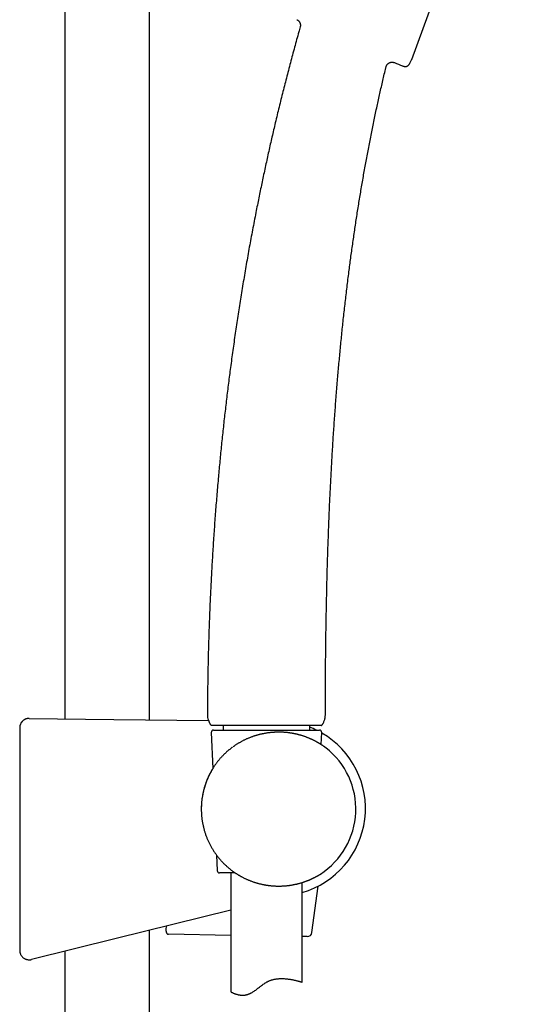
# Model space of a CAD drawing. Header units: millimetres. Extents: x 8 to 617, y 12 to 1443.
# Tile 10 of 11: x 481 to 586, y 1059 to 1266. Entities that reach past the tile are written whole.
import ezdxf

# ---------------------------------------------------------------- set-up
doc = ezdxf.new("R2010")
doc.units = ezdxf.units.MM

msp = doc.modelspace()

# ---------------------------------------------------------------- linework, layer by layer
at = {"color": 7, "linetype": 'Continuous', "lineweight": 30}
for p, q in [((508.25, 1118.74), (508.25, 1410.93)), ((490.45, 1404.36), (490.45, 1118.95)), ((563.38, 1257.5), (586.2, 1319.37)), ((562.97, 1256.7), (563.38, 1257.51)), ((480.96, 1117.04), (480.96, 1070.33)), ((482.98, 1119.04), (500.76, 1118.83)), ((500.76, 1118.83), (520.66, 1118.59)), ((523.75, 1117.58), (523.75, 1116.58)), ((541.95, 1116.58), (541.95, 1117.58)), ((521.22, 1116.06), (521.55, 1108.5)), ((521.72, 1116.58), (543.97, 1116.58)), ((544.36, 1113.53), (544.47, 1116.06)), ((525.72, 1113.01), (525.72, 1113.01)), ((521.65, 1108.67), (521.65, 1108.67)), ((519.13, 1100), (519.13, 1100)), ((522.33, 1090.34), (522.48, 1087.06)), ((526.27, 1086.58), (522.97, 1086.58)), ((525.35, 1086.58), (525.35, 1061.6)), ((540.35, 1063.63), (540.35, 1084.57)), ((542.4, 1074.08), (543.68, 1083.8)), ((525.35, 1078.77), (501.21, 1072.79)), ((508.25, 774.07), (508.25, 1074.53)), ((511.72, 1074.69), (511.81, 1075.41)), ((525.35, 1073.47), (512.25, 1073.69)), ((501.21, 1072.79), (483.44, 1068.39)), ((541.4, 1073.21), (540.35, 1073.23)), ((480.96, 1070.33), (480.96, 1070.33)), ((490.45, 1070.13), (490.45, 780.64))]:
    msp.add_line(p, q, dxfattribs=at)
for centre, radius, start, end in [((697.79, 1598.42), 368.45, 247.9934, 248.2836), ((521.82, 1119.47), 1.4, 179.8192, 202.4555), ((543.81, 1119.4), 1.4, 341.7264, 359.9347), ((535.32, 1100.1), 18.32, 64.1075, 68.7935), ((521.72, 1116.08), 0.5, 90, 182.4813), ((535.32, 1100.1), 18.32, 285.9246, 60.0321), ((543.97, 1116.08), 0.5, 357.5187, 90), ((535.35, 1100), 16.27, 302.8222, 52.1686), ((522.97, 1087.08), 0.5, 182.4813, 270), ((541.41, 1074.21), 1, 269.0677, 352.5241)]:
    msp.add_arc(centre, radius, start, end, dxfattribs=at)
for points, knots in [([(539.93, 1264.3), (539.83, 1263.95), (539.42, 1262.53), (538.73, 1260.03), (537.86, 1256.79), (537.01, 1253.55), (536.18, 1250.31), (535.38, 1247.05), (534.62, 1243.88), (533.9, 1240.8), (533.22, 1237.8), (532.56, 1234.79), (531.92, 1231.79), (531.3, 1228.77), (530.65, 1225.55), (529.99, 1222.13), (529.31, 1218.5), (528.66, 1214.86), (528.04, 1211.22), (527.44, 1207.59), (526.87, 1203.98), (526.33, 1200.39), (525.82, 1196.8), (525.34, 1193.29), (524.9, 1189.87), (524.48, 1186.53), (524.09, 1183.2), (523.72, 1179.86), (523.37, 1176.52), (523.04, 1173.17), (522.72, 1169.72), (522.41, 1166.15), (522.11, 1162.47), (521.84, 1158.79), (521.6, 1155.11), (521.37, 1151.42), (521.17, 1147.74), (521, 1144.06), (520.85, 1140.38), (520.72, 1136.7), (520.61, 1133.04), (520.53, 1129.41), (520.47, 1125.8), (520.43, 1122.49), (520.42, 1120.38), (520.42, 1119.47)], [0, 0, 0, 0, 0.007461, 0.030296, 0.053139, 0.075989, 0.098847, 0.121711, 0.144582, 0.165553, 0.186529, 0.20751, 0.228495, 0.249485, 0.270479, 0.295677, 0.320879, 0.346086, 0.371296, 0.39651, 0.421275, 0.446043, 0.470811, 0.49558, 0.518506, 0.541431, 0.564354, 0.587275, 0.610194, 0.633109, 0.65602, 0.681217, 0.706407, 0.731589, 0.756763, 0.781927, 0.807081, 0.832223, 0.857353, 0.882469, 0.907571, 0.932209, 0.956831, 0.981435, 1, 1, 1, 1]), ([(539.23, 1265.83), (539.24, 1265.83), (539.28, 1265.81), (539.34, 1265.77), (539.41, 1265.73), (539.48, 1265.68), (539.55, 1265.62), (539.61, 1265.56), (539.67, 1265.49), (539.73, 1265.42), (539.78, 1265.34), (539.82, 1265.26), (539.86, 1265.18), (539.9, 1265.1), (539.92, 1265.01), (539.94, 1264.93), (539.96, 1264.84), (539.97, 1264.76), (539.97, 1264.68), (539.97, 1264.59), (539.96, 1264.51), (539.95, 1264.43), (539.94, 1264.36), (539.93, 1264.32), (539.92, 1264.3)], [0, 0, 0, 0, 0.0214328, 0.0676604, 0.1139572, 0.1603103, 0.2067095, 0.2582762, 0.3094004, 0.3599553, 0.4099776, 0.4594985, 0.5085421, 0.5571255, 0.6052611, 0.652956, 0.7002134, 0.7470323, 0.7934076, 0.8393305, 0.8847874, 0.9297606, 0.9742267, 1, 1, 1, 1]), ([(545.21, 1119.4), (545.22, 1120.61), (545.22, 1123.32), (545.24, 1127.52), (545.28, 1132.01), (545.34, 1136.51), (545.41, 1140.99), (545.5, 1145.44), (545.61, 1149.87), (545.74, 1154.3), (545.89, 1158.44), (546.04, 1162.29), (546.2, 1165.83), (546.38, 1169.38), (546.57, 1172.93), (546.78, 1176.45), (547, 1179.96), (547.25, 1183.44), (547.51, 1186.92), (547.79, 1190.31), (548.08, 1193.61), (548.38, 1196.82), (548.7, 1200.03), (549.03, 1203.24), (549.39, 1206.44), (549.77, 1209.64), (550.16, 1212.75), (550.55, 1215.76), (550.96, 1218.68), (551.38, 1221.6), (551.82, 1224.52), (552.28, 1227.43), (552.76, 1230.33), (553.26, 1233.23), (553.78, 1236.12), (554.32, 1239.01), (554.89, 1241.9), (555.47, 1244.77), (556.07, 1247.59), (556.68, 1250.35), (557.29, 1253.05), (557.73, 1254.9), (557.96, 1255.85), (557.97, 1255.91)], [0, 0, 0, 0, 0.026397, 0.059047, 0.091743, 0.124482, 0.157256, 0.189477, 0.221723, 0.253991, 0.286277, 0.312115, 0.33796, 0.36381, 0.389662, 0.415515, 0.440906, 0.466294, 0.491678, 0.517058, 0.540543, 0.564022, 0.587494, 0.610957, 0.634411, 0.657856, 0.68129, 0.702762, 0.724224, 0.745676, 0.767118, 0.78855, 0.809972, 0.831383, 0.852784, 0.874175, 0.895556, 0.916927, 0.938288, 0.958421, 0.978546, 0.998663, 1, 1, 1, 1]), ([(557.97, 1255.91), (557.98, 1255.93), (557.99, 1255.97), (558.01, 1256.03), (558.04, 1256.11), (558.07, 1256.19), (558.11, 1256.26), (558.16, 1256.33), (558.2, 1256.4), (558.26, 1256.47), (558.32, 1256.53), (558.38, 1256.59), (558.46, 1256.65), (558.53, 1256.7), (558.61, 1256.75), (558.69, 1256.79), (558.77, 1256.82), (558.86, 1256.85), (558.94, 1256.88), (559.03, 1256.89), (559.11, 1256.9), (559.2, 1256.91), (559.28, 1256.91), (559.37, 1256.9), (559.45, 1256.89), (559.53, 1256.88), (559.61, 1256.86), (559.67, 1256.84), (559.71, 1256.82), (559.72, 1256.81)], [0, 0, 0, 0, 0.016664, 0.053962, 0.091407, 0.128965, 0.166612, 0.204329, 0.242103, 0.279924, 0.317782, 0.359881, 0.401619, 0.442891, 0.483726, 0.524152, 0.564187, 0.603846, 0.643139, 0.682072, 0.720648, 0.758866, 0.796723, 0.83421, 0.871318, 0.908032, 0.944333, 0.980198, 1, 1, 1, 1]), ([(561.46, 1256.12), (561.5, 1256.1), (561.58, 1256.07), (561.7, 1256.04), (561.81, 1256.02), (561.91, 1256), (561.99, 1256), (562.08, 1256), (562.15, 1256.01), (562.21, 1256.02), (562.27, 1256.04), (562.34, 1256.06), (562.41, 1256.09), (562.49, 1256.13), (562.57, 1256.18), (562.64, 1256.24), (562.71, 1256.31), (562.77, 1256.38), (562.84, 1256.47), (562.91, 1256.58), (562.95, 1256.65), (562.97, 1256.7)], [0, 0, 0, 0, 0.077512, 0.145421, 0.204947, 0.257127, 0.30282, 0.351836, 0.392765, 0.426265, 0.456336, 0.492748, 0.536161, 0.586987, 0.646045, 0.690636, 0.739999, 0.79479, 0.85578, 0.923853, 1, 1, 1, 1]), ([(482.98, 1119.04), (482.95, 1119.04), (482.86, 1119.04), (482.71, 1119.03), (482.52, 1119), (482.36, 1118.95), (482.2, 1118.9), (482.04, 1118.82), (481.9, 1118.74), (481.76, 1118.65), (481.63, 1118.54), (481.5, 1118.42), (481.39, 1118.29), (481.29, 1118.16), (481.21, 1118.02), (481.13, 1117.86), (481.07, 1117.71), (481.02, 1117.55), (480.98, 1117.38), (480.96, 1117.21), (480.96, 1117.1), (480.96, 1117.04)], [0, 0, 0, 0, 0.0259315, 0.0863646, 0.1473593, 0.1998871, 0.2524149, 0.3064687, 0.3605225, 0.4130496, 0.4655766, 0.5196296, 0.5736826, 0.6262093, 0.6787359, 0.7327886, 0.7868413, 0.8393679, 0.8918946, 0.9459473, 1, 1, 1, 1]), ([(520.52, 1118.94), (520.55, 1118.88), (520.6, 1118.75), (520.64, 1118.63), (520.67, 1118.57)], [0, 0, 0, 0, 0.489627, 1, 1, 1, 1]), ([(520.67, 1118.57), (520.67, 1118.56), (520.68, 1118.55), (520.69, 1118.52), (520.7, 1118.5), (520.7, 1118.48), (520.71, 1118.46), (520.72, 1118.45), (520.72, 1118.43), (520.73, 1118.42), (520.73, 1118.41), (520.74, 1118.4), (520.75, 1118.38), (520.75, 1118.36), (520.76, 1118.33), (520.77, 1118.31), (520.78, 1118.28), (520.79, 1118.26), (520.8, 1118.25)], [0, 0, 0, 0, 0.13439, 0.24592, 0.335278, 0.388507, 0.431, 0.464736, 0.479499, 0.493686, 0.508061, 0.523355, 0.558889, 0.603621, 0.659128, 0.751182, 0.864675, 1, 1, 1, 1]), ([(520.78, 1118.3), (520.8, 1118.24), (520.84, 1118.14), (520.91, 1118.01), (520.96, 1117.92), (521.01, 1117.83), (521.05, 1117.79), (521.06, 1117.77)], [0, 0, 0, 0, 0.327683, 0.518478, 0.709674, 0.886276, 1, 1, 1, 1]), ([(521.06, 1117.77), (521.06, 1117.77), (521.07, 1117.76), (521.08, 1117.75), (521.09, 1117.74), (521.1, 1117.73), (521.11, 1117.72), (521.11, 1117.72), (521.12, 1117.71), (521.12, 1117.71), (521.12, 1117.71), (521.12, 1117.71), (521.13, 1117.7), (521.13, 1117.7), (521.14, 1117.69), (521.14, 1117.69), (521.15, 1117.68), (521.15, 1117.68), (521.16, 1117.67), (521.16, 1117.67), (521.17, 1117.67)], [0, 0, 0, 0, 0.148992, 0.271124, 0.36671, 0.42127, 0.461557, 0.488476, 0.497783, 0.501749, 0.505484, 0.509211, 0.513157, 0.522388, 0.549017, 0.58877, 0.642451, 0.736139, 0.855306, 1, 1, 1, 1]), ([(521.17, 1117.67), (521.18, 1117.65), (521.22, 1117.63), (521.27, 1117.6), (521.31, 1117.59), (521.32, 1117.59)], [0, 0, 0, 0, 0.3989871, 0.777658, 1, 1, 1, 1]), ([(521.22, 1117.63), (521.24, 1117.62), (521.28, 1117.59), (521.33, 1117.58), (521.36, 1117.58)], [0, 0, 0, 0, 0.506813, 1, 1, 1, 1]), ([(544.35, 1117.58), (544.34, 1117.58), (544.34, 1117.58), (544.31, 1117.58), (544.26, 1117.58), (544.2, 1117.58), (544.11, 1117.58), (544.01, 1117.58), (543.88, 1117.58), (543.74, 1117.58), (543.59, 1117.58), (543.44, 1117.58), (543.3, 1117.58), (543.14, 1117.58), (542.96, 1117.58), (542.74, 1117.58), (542.49, 1117.58), (542.22, 1117.58), (541.94, 1117.58), (541.63, 1117.58), (541.31, 1117.58), (540.97, 1117.58), (540.61, 1117.58), (540.25, 1117.58), (539.87, 1117.58), (539.48, 1117.58), (539.09, 1117.58), (538.71, 1117.58), (538.36, 1117.58), (538.03, 1117.58), (537.7, 1117.58), (537.33, 1117.58), (536.91, 1117.58), (536.46, 1117.58), (536, 1117.58), (535.54, 1117.58), (535.1, 1117.58), (534.71, 1117.58), (534.34, 1117.58), (533.98, 1117.58), (533.57, 1117.58), (533.12, 1117.58), (532.64, 1117.58), (532.16, 1117.58), (531.69, 1117.58), (531.21, 1117.58), (530.73, 1117.58), (530.25, 1117.58), (529.77, 1117.58), (529.34, 1117.58), (528.96, 1117.58), (528.62, 1117.58), (528.29, 1117.58), (527.93, 1117.58), (527.53, 1117.58), (527.1, 1117.58), (526.68, 1117.58), (526.27, 1117.58), (525.88, 1117.58), (525.5, 1117.58), (525.14, 1117.58), (524.79, 1117.58), (524.48, 1117.58), (524.21, 1117.58), (523.97, 1117.58), (523.74, 1117.58), (523.5, 1117.58), (523.26, 1117.58), (523.05, 1117.58), (522.87, 1117.58), (522.69, 1117.58), (522.51, 1117.58), (522.32, 1117.58), (522.13, 1117.58), (521.97, 1117.58), (521.82, 1117.58), (521.7, 1117.58), (521.61, 1117.58), (521.54, 1117.58), (521.48, 1117.58), (521.43, 1117.58), (521.39, 1117.58), (521.37, 1117.58), (521.35, 1117.58), (521.35, 1117.58), (521.35, 1117.58)], [0, 0, 0, 0, 0.012937, 0.025886, 0.038855, 0.051868, 0.064903, 0.077896, 0.09089, 0.103971, 0.117052, 0.126988, 0.136925, 0.1469, 0.156876, 0.17029, 0.183467, 0.196689, 0.209935, 0.223347, 0.236783, 0.25039, 0.264022, 0.277703, 0.290933, 0.304163, 0.317486, 0.330808, 0.340933, 0.351058, 0.361225, 0.371391, 0.385065, 0.398297, 0.411529, 0.424853, 0.438177, 0.448303, 0.458429, 0.468597, 0.478764, 0.49244, 0.505619, 0.518843, 0.53209, 0.545503, 0.558941, 0.572549, 0.586182, 0.599865, 0.609754, 0.619644, 0.629571, 0.639499, 0.652907, 0.666339, 0.679941, 0.693568, 0.707245, 0.720475, 0.733704, 0.747027, 0.760349, 0.770474, 0.780599, 0.790765, 0.800931, 0.814605, 0.824497, 0.834388, 0.844317, 0.854247, 0.867657, 0.881091, 0.894696, 0.908325, 0.922005, 0.931681, 0.941358, 0.95107, 0.960782, 0.970568, 0.980354, 0.990177, 1, 1, 1, 1]), ([(544.33, 1117.58), (544.36, 1117.59), (544.41, 1117.6), (544.45, 1117.62), (544.47, 1117.63)], [0, 0, 0, 0, 0.493146, 1, 1, 1, 1]), ([(544.35, 1117.58), (544.36, 1117.58), (544.4, 1117.59), (544.46, 1117.62), (544.51, 1117.66), (544.58, 1117.73), (544.64, 1117.81), (544.71, 1117.91), (544.77, 1118.01), (544.84, 1118.16), (544.93, 1118.37), (545.04, 1118.66), (545.11, 1118.86), (545.14, 1118.96)], [0, 0, 0, 0, 0.032486, 0.066068, 0.114395, 0.163951, 0.233414, 0.303659, 0.37516, 0.446858, 0.61882, 0.791288, 1, 1, 1, 1]), ([(545.19, 1112.96), (545.17, 1112.97), (545.15, 1112.99), (545.1, 1113.03), (545.05, 1113.06), (544.99, 1113.11), (544.92, 1113.15), (544.85, 1113.2), (544.78, 1113.25), (544.7, 1113.31), (544.61, 1113.36), (544.52, 1113.42), (544.43, 1113.49), (544.32, 1113.55), (544.21, 1113.62), (544.1, 1113.69), (543.98, 1113.77), (543.85, 1113.84), (543.72, 1113.92), (543.58, 1114), (543.44, 1114.08), (543.29, 1114.16), (543.14, 1114.25), (542.98, 1114.33), (542.81, 1114.41), (542.64, 1114.49), (542.47, 1114.58), (542.29, 1114.66), (542.1, 1114.74), (541.91, 1114.83), (541.72, 1114.91), (541.52, 1114.99), (541.32, 1115.06), (541.12, 1115.14), (540.91, 1115.21), (540.7, 1115.29), (540.49, 1115.36), (540.27, 1115.42), (540.05, 1115.49), (539.83, 1115.55), (539.6, 1115.61), (539.37, 1115.67), (539.15, 1115.73), (538.91, 1115.78), (538.68, 1115.82), (538.45, 1115.87), (538.21, 1115.91), (537.97, 1115.95), (537.73, 1115.99), (537.49, 1116.02), (537.25, 1116.05), (537.01, 1116.07), (536.77, 1116.09), (536.53, 1116.11), (536.28, 1116.13), (536.04, 1116.14), (535.79, 1116.14), (535.54, 1116.15), (535.3, 1116.15), (535.05, 1116.14), (534.8, 1116.14), (534.55, 1116.12), (534.3, 1116.11), (534.05, 1116.09), (533.81, 1116.07), (533.56, 1116.04), (533.31, 1116.01), (533.07, 1115.98), (532.82, 1115.94), (532.57, 1115.9), (532.32, 1115.86), (532.07, 1115.81), (531.83, 1115.75), (531.58, 1115.7), (531.33, 1115.64), (531.09, 1115.57), (530.84, 1115.51), (530.6, 1115.43), (530.35, 1115.36), (530.11, 1115.28), (529.87, 1115.19), (529.63, 1115.11), (529.39, 1115.01), (529.15, 1114.92), (528.91, 1114.82), (528.67, 1114.72), (528.44, 1114.61), (528.2, 1114.5), (527.97, 1114.38), (527.73, 1114.26), (527.5, 1114.14), (527.28, 1114.01), (527.05, 1113.88), (526.82, 1113.75), (526.6, 1113.61), (526.38, 1113.47), (526.16, 1113.32), (525.97, 1113.19), (525.85, 1113.11), (525.81, 1113.08)], [0, 0, 0, 0, 0.009643, 0.01914, 0.028826, 0.038641, 0.048564, 0.058574, 0.068654, 0.078783, 0.088947, 0.099079, 0.109405, 0.11983, 0.130348, 0.140954, 0.15164, 0.1624, 0.173225, 0.184108, 0.195038, 0.206007, 0.217003, 0.228017, 0.239037, 0.25005, 0.261105, 0.272221, 0.283328, 0.294416, 0.305474, 0.316491, 0.327459, 0.338353, 0.349236, 0.360046, 0.370797, 0.381496, 0.392149, 0.402762, 0.413342, 0.423915, 0.434373, 0.444758, 0.455081, 0.465351, 0.475579, 0.485774, 0.495945, 0.506004, 0.515984, 0.525912, 0.535794, 0.545639, 0.555453, 0.565246, 0.575024, 0.584811, 0.594434, 0.604135, 0.613861, 0.623595, 0.633315, 0.643005, 0.652648, 0.662226, 0.671766, 0.681431, 0.691101, 0.700783, 0.710485, 0.720214, 0.72998, 0.739792, 0.749654, 0.759506, 0.769385, 0.779336, 0.789354, 0.799433, 0.809566, 0.819746, 0.829966, 0.840234, 0.850587, 0.861034, 0.871572, 0.882196, 0.892902, 0.903684, 0.914534, 0.925448, 0.936434, 0.947521, 0.95871, 0.970002, 0.981397, 0.992895, 1, 1, 1, 1]), ([(525.72, 1113.01), (525.67, 1112.98), (525.57, 1112.91), (525.42, 1112.79), (525.26, 1112.67), (525.1, 1112.54), (524.94, 1112.41), (524.78, 1112.28), (524.62, 1112.14), (524.45, 1111.99), (524.29, 1111.84), (524.12, 1111.69), (523.96, 1111.53), (523.79, 1111.36), (523.63, 1111.19), (523.46, 1111.02), (523.3, 1110.84), (523.13, 1110.66), (522.97, 1110.47), (522.81, 1110.27), (522.64, 1110.07), (522.48, 1109.86), (522.32, 1109.65), (522.16, 1109.43), (522, 1109.21), (521.85, 1108.98), (521.73, 1108.8), (521.67, 1108.7), (521.65, 1108.67)], [0, 0, 0, 0, 0.032981, 0.068246, 0.103974, 0.139951, 0.176207, 0.212769, 0.249662, 0.286908, 0.324529, 0.362542, 0.40087, 0.439708, 0.478844, 0.518336, 0.558235, 0.598592, 0.639457, 0.68088, 0.722909, 0.765614, 0.808822, 0.852479, 0.896734, 0.941573, 0.986976, 1, 1, 1, 1]), ([(545.33, 1112.85), (545.32, 1112.86), (545.3, 1112.87), (545.26, 1112.9), (545.22, 1112.93), (545.2, 1112.95), (545.19, 1112.96)], [0, 0, 0, 0, 0.308615, 0.635008, 0.871266, 1, 1, 1, 1]), ([(521.65, 1108.67), (521.65, 1108.67), (521.59, 1108.58), (521.48, 1108.39), (521.31, 1108.12), (521.16, 1107.84), (521.01, 1107.57), (520.86, 1107.29), (520.72, 1107), (520.59, 1106.72), (520.46, 1106.43), (520.34, 1106.14), (520.22, 1105.85), (520.11, 1105.55), (520.01, 1105.25), (519.91, 1104.95), (519.81, 1104.65), (519.73, 1104.35), (519.65, 1104.04), (519.57, 1103.73), (519.5, 1103.42), (519.44, 1103.11), (519.38, 1102.8), (519.33, 1102.49), (519.28, 1102.18), (519.24, 1101.87), (519.21, 1101.55), (519.18, 1101.24), (519.16, 1100.92), (519.14, 1100.61), (519.13, 1100.3), (519.13, 1100.1), (519.13, 1100)], [0, 0, 0, 0, 0.001874, 0.036459, 0.071014, 0.105555, 0.140029, 0.174458, 0.208858, 0.24325, 0.277651, 0.312076, 0.346543, 0.381072, 0.415687, 0.450364, 0.484631, 0.519065, 0.553629, 0.588284, 0.622992, 0.657716, 0.692403, 0.727014, 0.76151, 0.795855, 0.829993, 0.864424, 0.899016, 0.933548, 0.968037, 1, 1, 1, 1]), ([(521.65, 1108.67), (521.57, 1108.55), (521.41, 1108.29), (521.19, 1107.91), (520.98, 1107.51), (520.77, 1107.11), (520.58, 1106.7), (520.4, 1106.29), (520.23, 1105.86), (520.07, 1105.43), (519.92, 1104.99), (519.78, 1104.55), (519.66, 1104.1), (519.54, 1103.61), (519.42, 1103.06), (519.32, 1102.47), (519.24, 1101.86), (519.18, 1101.24), (519.14, 1100.62), (519.14, 1100.21), (519.13, 1100)], [0, 0, 0, 0, 0.048917, 0.097844, 0.146762, 0.196019, 0.245286, 0.294543, 0.344872, 0.395211, 0.44554, 0.49624, 0.546949, 0.597649, 0.663204, 0.72885, 0.79639, 0.864028, 0.931964, 1, 1, 1, 1]), ([(519.13, 1100), (519.13, 1099.96), (519.13, 1099.82), (519.14, 1099.57), (519.15, 1099.26), (519.17, 1098.94), (519.19, 1098.63), (519.22, 1098.31), (519.26, 1098), (519.3, 1097.68), (519.35, 1097.37), (519.4, 1097.06), (519.46, 1096.75), (519.53, 1096.44), (519.6, 1096.14), (519.68, 1095.83), (519.76, 1095.53), (519.85, 1095.22), (519.95, 1094.92), (520.05, 1094.62), (520.16, 1094.33), (520.27, 1094.03), (520.39, 1093.74), (520.52, 1093.45), (520.65, 1093.16), (520.79, 1092.87), (520.93, 1092.59), (521.07, 1092.31), (521.22, 1092.04), (521.38, 1091.76), (521.55, 1091.49), (521.71, 1091.23), (521.89, 1090.96), (522.07, 1090.7), (522.25, 1090.44), (522.44, 1090.19), (522.63, 1089.94), (522.83, 1089.7), (523.04, 1089.45), (523.19, 1089.28), (523.27, 1089.18), (523.29, 1089.17)], [0, 0, 0, 0, 0.00901, 0.035818, 0.062739, 0.089302, 0.115899, 0.142548, 0.169222, 0.195887, 0.222512, 0.249066, 0.275544, 0.302208, 0.328842, 0.355459, 0.382074, 0.408699, 0.435348, 0.46204, 0.488701, 0.515228, 0.541874, 0.568592, 0.595334, 0.62204, 0.648656, 0.67513, 0.701558, 0.728193, 0.754801, 0.781398, 0.807999, 0.834612, 0.861254, 0.887953, 0.914565, 0.941182, 0.967874, 0.994606, 1, 1, 1, 1]), ([(523.38, 1089.07), (523.43, 1089.01), (523.55, 1088.88), (523.73, 1088.69), (523.93, 1088.49), (524.13, 1088.3), (524.33, 1088.11), (524.53, 1087.93), (524.73, 1087.76), (524.93, 1087.59), (525.13, 1087.42), (525.33, 1087.26), (525.52, 1087.11), (525.72, 1086.96), (525.92, 1086.82), (526.11, 1086.68), (526.31, 1086.55), (526.5, 1086.43), (526.69, 1086.3), (526.88, 1086.19), (527.07, 1086.08), (527.23, 1085.98), (527.32, 1085.93), (527.36, 1085.92)], [0, 0, 0, 0, 0.044083, 0.098881, 0.15296, 0.206309, 0.258925, 0.310786, 0.362101, 0.412937, 0.463195, 0.512792, 0.561657, 0.609541, 0.657268, 0.704411, 0.751016, 0.797134, 0.842817, 0.88814, 0.932932, 0.977011, 1, 1, 1, 1]), ([(527.39, 1085.89), (527.41, 1085.88), (527.5, 1085.83), (527.68, 1085.74), (527.91, 1085.62), (528.14, 1085.5), (528.38, 1085.39), (528.61, 1085.28), (528.85, 1085.18), (529.09, 1085.08), (529.32, 1084.98), (529.56, 1084.89), (529.81, 1084.8), (530.05, 1084.72), (530.29, 1084.63), (530.53, 1084.56), (530.78, 1084.48), (531.02, 1084.42), (531.26, 1084.35), (531.51, 1084.29), (531.76, 1084.23), (532, 1084.18), (532.25, 1084.13), (532.49, 1084.08), (532.73, 1084.04), (532.98, 1084), (533.22, 1083.97), (533.47, 1083.94), (533.71, 1083.91), (533.96, 1083.89), (534.2, 1083.87), (534.44, 1083.85), (534.69, 1083.84), (534.93, 1083.83), (535.17, 1083.82), (535.41, 1083.82), (535.65, 1083.82), (535.89, 1083.83), (536.13, 1083.84), (536.36, 1083.85), (536.6, 1083.86), (536.83, 1083.88), (537.06, 1083.9), (537.3, 1083.93), (537.53, 1083.96), (537.76, 1083.99), (537.98, 1084.02), (538.21, 1084.06), (538.43, 1084.1), (538.65, 1084.14), (538.87, 1084.19), (539.09, 1084.23), (539.3, 1084.28), (539.51, 1084.33), (539.72, 1084.39), (539.93, 1084.45), (540.13, 1084.5), (540.33, 1084.56), (540.53, 1084.63), (540.72, 1084.69), (540.91, 1084.76), (541.09, 1084.82), (541.27, 1084.89), (541.45, 1084.96), (541.62, 1085.02), (541.79, 1085.09), (541.95, 1085.16), (542.11, 1085.23), (542.26, 1085.3), (542.4, 1085.36), (542.54, 1085.43), (542.68, 1085.5), (542.81, 1085.56), (542.93, 1085.62), (543.05, 1085.68), (543.16, 1085.74), (543.27, 1085.8), (543.37, 1085.85), (543.46, 1085.9), (543.55, 1085.95), (543.63, 1086), (543.71, 1086.04), (543.75, 1086.07), (543.77, 1086.08)], [0, 0, 0, 0, 0.003359, 0.016945, 0.030476, 0.043911, 0.057235, 0.070436, 0.0835, 0.096414, 0.109327, 0.122127, 0.134834, 0.147461, 0.16002, 0.172523, 0.184993, 0.197283, 0.209578, 0.22185, 0.234072, 0.246223, 0.258278, 0.270215, 0.28212, 0.294079, 0.306004, 0.317906, 0.329796, 0.341685, 0.353582, 0.365488, 0.377279, 0.389107, 0.400985, 0.412897, 0.424825, 0.436749, 0.448644, 0.460516, 0.472534, 0.484576, 0.496651, 0.50877, 0.520943, 0.533181, 0.545508, 0.557709, 0.570042, 0.58248, 0.594998, 0.60757, 0.620166, 0.632762, 0.645254, 0.658002, 0.670783, 0.683603, 0.69647, 0.709392, 0.722402, 0.735279, 0.748249, 0.761281, 0.774344, 0.787403, 0.800419, 0.813231, 0.826204, 0.839114, 0.851964, 0.864762, 0.877511, 0.89022, 0.902849, 0.91537, 0.92785, 0.94026, 0.952572, 0.964761, 0.976802, 0.988674, 1, 1, 1, 1]), ([(543.78, 1086.09), (543.8, 1086.1), (543.86, 1086.14), (543.94, 1086.18), (544.02, 1086.23), (544.09, 1086.27), (544.14, 1086.3), (544.16, 1086.32), (544.17, 1086.32)], [0, 0, 0, 0, 0.115352, 0.291903, 0.470071, 0.648564, 0.825958, 1, 1, 1, 1]), ([(511.72, 1074.69), (511.71, 1074.65), (511.7, 1074.56), (511.71, 1074.42), (511.72, 1074.29), (511.75, 1074.16), (511.8, 1074.05), (511.85, 1073.95), (511.92, 1073.86), (511.98, 1073.79), (512.04, 1073.75), (512.09, 1073.72), (512.14, 1073.7), (512.19, 1073.69), (512.23, 1073.69), (512.25, 1073.69)], [0, 0, 0, 0, 0.081287, 0.165062, 0.246336, 0.32984, 0.414086, 0.500184, 0.597528, 0.69693, 0.75405, 0.811495, 0.869917, 0.928659, 1, 1, 1, 1]), ([(480.96, 1070.33), (480.96, 1070.26), (480.96, 1070.11), (481, 1069.88), (481.06, 1069.67), (481.15, 1069.46), (481.26, 1069.26), (481.39, 1069.08), (481.54, 1068.91), (481.71, 1068.76), (481.89, 1068.63), (482.09, 1068.52), (482.3, 1068.44), (482.52, 1068.38), (482.74, 1068.34), (482.96, 1068.33), (483.17, 1068.34), (483.33, 1068.36), (483.41, 1068.38), (483.44, 1068.39)], [0, 0, 0, 0, 0.061943, 0.124083, 0.186026, 0.247969, 0.31011, 0.372053, 0.433996, 0.496136, 0.558079, 0.620023, 0.682165, 0.744108, 0.806053, 0.868196, 0.93014, 0.977696, 1, 1, 1, 1]), ([(525.35, 1061.6), (525.35, 1061.59), (525.35, 1061.59), (525.38, 1061.58), (525.44, 1061.55), (525.52, 1061.51), (525.61, 1061.46), (525.73, 1061.41), (525.86, 1061.35), (526.01, 1061.28), (526.19, 1061.21), (526.39, 1061.14), (526.61, 1061.08), (526.8, 1061.03), (526.97, 1060.99), (527.11, 1060.96), (527.25, 1060.94), (527.4, 1060.92), (527.56, 1060.91), (527.72, 1060.9), (527.89, 1060.9), (528.09, 1060.9), (528.28, 1060.92), (528.46, 1060.95), (528.6, 1060.98), (528.74, 1061.01), (528.88, 1061.05), (529.02, 1061.09), (529.16, 1061.15), (529.3, 1061.2), (529.44, 1061.27), (529.58, 1061.34), (529.76, 1061.44), (529.99, 1061.58), (530.27, 1061.77), (530.57, 1061.98), (530.88, 1062.22), (531.19, 1062.46), (531.5, 1062.7), (531.82, 1062.95), (532.15, 1063.19), (532.43, 1063.38), (532.66, 1063.52), (532.84, 1063.63), (533.03, 1063.73), (533.22, 1063.82), (533.42, 1063.91), (533.62, 1063.99), (533.82, 1064.06), (534.03, 1064.12), (534.24, 1064.18), (534.45, 1064.23), (534.66, 1064.27), (534.86, 1064.31), (535.07, 1064.34), (535.27, 1064.36), (535.48, 1064.37), (535.68, 1064.38), (535.88, 1064.39), (536.12, 1064.39), (536.41, 1064.38), (536.74, 1064.36), (537.07, 1064.33), (537.4, 1064.3), (537.7, 1064.25), (537.98, 1064.21), (538.24, 1064.16), (538.5, 1064.1), (538.76, 1064.05), (539, 1063.99), (539.21, 1063.94), (539.41, 1063.89), (539.59, 1063.84), (539.77, 1063.79), (539.93, 1063.75), (540.04, 1063.72), (540.11, 1063.7), (540.18, 1063.68), (540.25, 1063.66), (540.3, 1063.64), (540.34, 1063.63), (540.35, 1063.63), (540.35, 1063.63), (540.35, 1063.63)], [0, 0, 0, 0, 0.015207, 0.032059, 0.048975, 0.066078, 0.083244, 0.098961, 0.114153, 0.13096, 0.147817, 0.164819, 0.181871, 0.197465, 0.206531, 0.215597, 0.224703, 0.233809, 0.242989, 0.252168, 0.261412, 0.270656, 0.284352, 0.291242, 0.298133, 0.305096, 0.312058, 0.319078, 0.326099, 0.332944, 0.339789, 0.34668, 0.353572, 0.367464, 0.381409, 0.397612, 0.41389, 0.430193, 0.446609, 0.463044, 0.4796, 0.496194, 0.504539, 0.512894, 0.521643, 0.530391, 0.53921, 0.548028, 0.556957, 0.565886, 0.574889, 0.583893, 0.59263, 0.601367, 0.610165, 0.618963, 0.627846, 0.636729, 0.645663, 0.654597, 0.669113, 0.685192, 0.701326, 0.717616, 0.733956, 0.748903, 0.763679, 0.780021, 0.796409, 0.812931, 0.829501, 0.844649, 0.860775, 0.878637, 0.896561, 0.914674, 0.923765, 0.932856, 0.949504, 0.965115, 0.982405, 0.999756, 1, 1, 1, 1])]:
    msp.add_open_spline(points, degree=3, knots=knots, dxfattribs=at)

doc.saveas('drawing.dxf')
